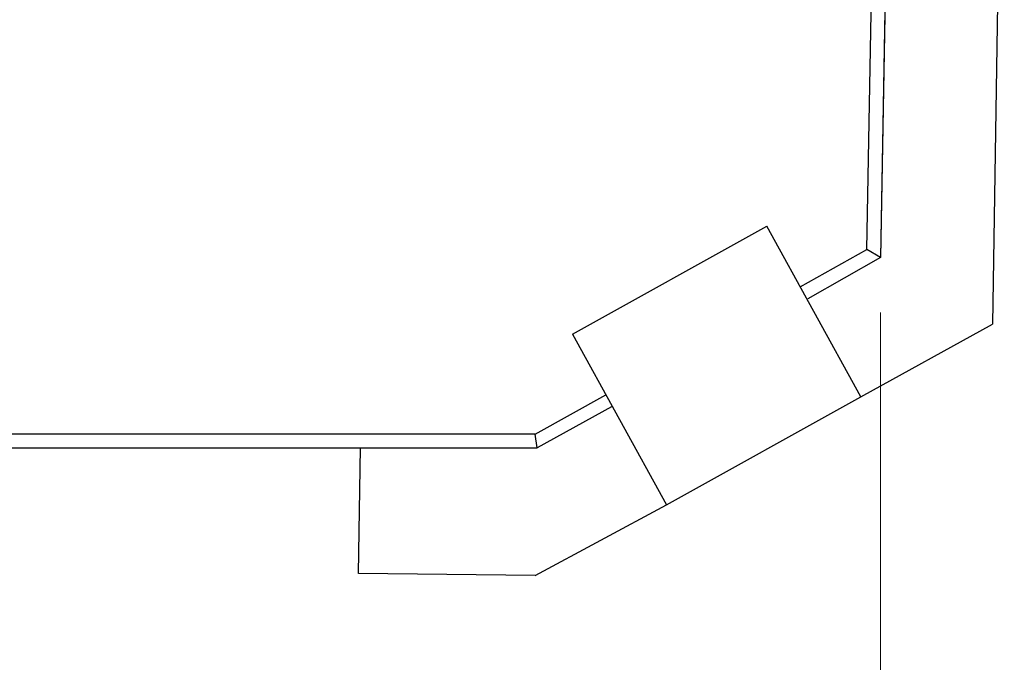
# Model space of a CAD drawing. Header units: millimetres. Extents: x 0 to 210, y 0 to 297.
# Tile 16 of 22: x 168 to 186, y 130 to 142. Entities that reach past the tile are written whole.
import ezdxf

# ---------------------------------------------------------------- set-up
doc = ezdxf.new("R2010")
doc.units = ezdxf.units.MM
doc.header["$MEASUREMENT"] = 0
doc.layers.add('Capa 1', color=7, linetype='Continuous', lineweight=0)

# ---------------------------------------------------------------- blocks, each defined once
blk = doc.blocks.new('Block_0')
at = {"layer": 'Capa 1', "color": 18, "lineweight": 25, "true_color": 0x000000}
for points in [[(183.612, 149.912), (183.612, 149.912), (183.401, 137.635), (183.401, 137.635)], [(185.623, 149.877), (185.623, 149.877), (185.411, 136.436), (185.411, 136.436)], [(183.154, 137.777), (183.154, 137.777), (183.259, 143.668), (183.259, 143.668)], [(183.506, 143.668), (183.506, 143.668), (183.401, 137.635), (183.401, 137.635)], [(177.862, 136.26), (177.862, 136.26), (181.354, 138.2), (181.354, 138.2)], [(183.048, 135.131), (183.048, 135.131), (181.354, 138.2), (181.354, 138.2)], [(181.954, 137.106), (181.954, 137.106), (183.154, 137.777), (183.154, 137.777)], [(183.401, 137.635), (183.401, 137.635), (183.154, 137.777), (183.154, 137.777)], [(183.401, 137.635), (183.401, 137.635), (182.095, 136.895), (182.095, 136.895)], [(183.401, 137.635), (183.401, 137.635), (183.401, 137.635), (183.401, 137.635)], [(183.401, 137.635), (183.401, 137.635), (183.401, 137.635), (183.401, 137.635)], [(183.048, 135.131), (183.048, 135.131), (185.411, 136.436), (185.411, 136.436)], [(177.862, 136.26), (177.862, 136.26), (179.555, 133.19), (179.555, 133.19)], [(177.192, 134.46), (177.192, 134.46), (178.462, 135.166), (178.462, 135.166)], [(179.555, 133.19), (179.555, 133.19), (183.048, 135.131), (183.048, 135.131)], [(178.567, 134.954), (178.567, 134.954), (177.227, 134.214), (177.227, 134.214)], [(177.192, 134.46), (177.192, 134.46), (167.137, 134.46), (167.137, 134.46)], [(177.227, 134.214), (177.227, 134.214), (177.192, 134.46), (177.192, 134.46)], [(167.243, 134.214), (167.243, 134.214), (177.227, 134.214), (177.227, 134.214)], [(174.017, 131.956), (174.017, 131.956), (174.052, 134.214), (174.052, 134.214)], [(177.227, 134.214), (177.227, 134.214), (177.227, 134.214), (177.227, 134.214)], [(177.192, 131.92), (177.192, 131.92), (179.555, 133.19), (179.555, 133.19)], [(177.192, 131.92), (177.192, 131.92), (174.017, 131.956), (174.017, 131.956)]]:
    blk.add_open_spline(points, degree=3, dxfattribs=at)
at = {"layer": 'Capa 1', "color": 8, "lineweight": 18, "true_color": 0x808080}
blk.add_open_spline([(183.401, 136.648), (183.401, 136.648), (183.401, 117.174), (183.401, 117.174)], degree=3, dxfattribs=at)

msp = doc.modelspace()

# ---------------------------------------------------------------- block references
at = {"layer": 'Capa 1'}
msp.add_blockref('Block_0', (0, 0), dxfattribs=at)

doc.saveas('drawing.dxf')
